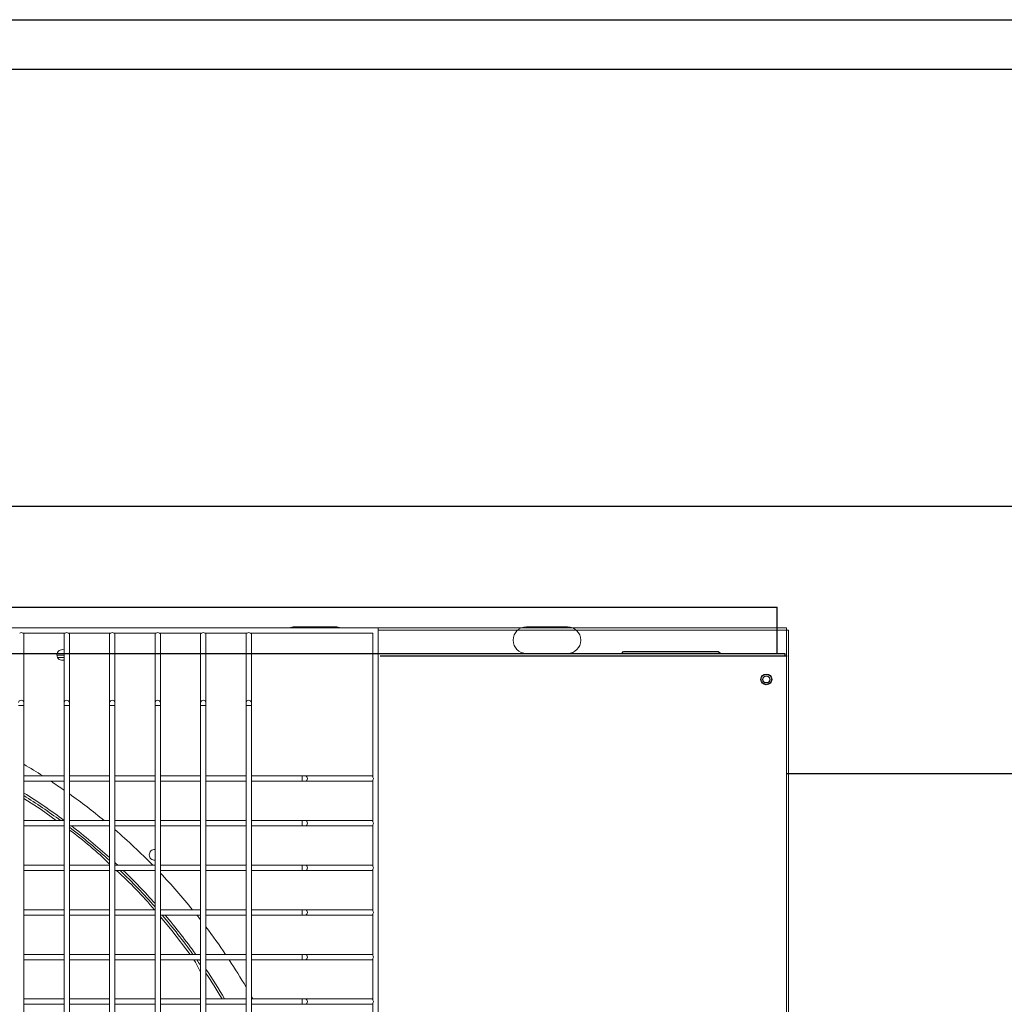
# Model space of a CAD drawing. Header units: millimetres. Extents: x 4 to 3534, y 14 to 98.
# Tile 70 of 161: x 19.993 to 20.544, y 56.93 to 57.482. Entities that reach past the tile are written whole.
import ezdxf

# ---------------------------------------------------------------- set-up
doc = ezdxf.new("R2010")
doc.units = ezdxf.units.MM
doc.header["$MEASUREMENT"] = 0
for name, color, linetype in [('ARQ - EQUIPO CONDENSADORA', 2, 'Continuous'), ('ARQ-DETALHES', 7, 'Continuous'), ('ARQ-ELETROCALHA', 3, 'Continuous'), ('ARQ-SMB-CTE', 2, 'Continuous')]:
    doc.layers.add(name, color=color, linetype=linetype)

msp = doc.modelspace()

# ---------------------------------------------------------------- linework, layer by layer
at = {"layer": 'ARQ - EQUIPO CONDENSADORA', "color": 7, "linetype": 'Continuous'}
for p, q in [((19.21500417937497, 57.15291315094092), (20.41710417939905, 57.15291315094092)), ((20.41710417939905, 57.12687315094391), (20.41710417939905, 57.15291315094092)), ((19.20985317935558, 57.12687315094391), (20.42135317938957, 57.12687315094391)), ((20.3300141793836, 57.12687315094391), (20.33105417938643, 57.12791315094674)), ((20.33105417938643, 57.12791315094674), (20.38410417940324, 57.12791315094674)), ((20.38410417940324, 57.12791315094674), (20.38558945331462, 57.12687315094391)), ((20.42135317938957, 57.12687315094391), (20.42135317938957, 57.12562215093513)), ((20.19460317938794, 57.12562215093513), (20.42135217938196, 57.12562215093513)), ((20.42135317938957, 57.12562215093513), (20.42260317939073, 57.12562215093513))]:
    msp.add_line(p, q, dxfattribs=at)
at = {"layer": 'ARQ - EQUIPO CONDENSADORA', "color": 7, "linetype": 'Continuous', "lineweight": 15}
for p, q in [((20.41710417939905, 57.15291315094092), (19.21500417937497, 57.15291315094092)), ((20.41710417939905, 57.14125115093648), (20.41710417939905, 57.15291315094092)), ((20.19350517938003, 57.14125115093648), (19.43750517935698, 57.14125115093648)), ((20.01815572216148, 57.13825115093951), (19.99435463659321, 57.13825115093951)), ((19.99500517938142, 57.13775115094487), (19.99500517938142, 57.13825115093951)), ((19.99500517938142, 57.09937812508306), (19.99500517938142, 57.13775115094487)), ((20.01750517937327, 57.13825115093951), (20.01750517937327, 57.13775115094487)), ((20.01750517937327, 57.13775115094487), (20.01750517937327, 57.09937812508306)), ((20.04365572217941, 57.13825115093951), (20.01985463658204, 57.13825115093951)), ((20.02050517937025, 57.13775115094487), (20.02050517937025, 57.13825115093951)), ((20.02050517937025, 57.09937812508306), (20.02050517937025, 57.13775115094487)), ((20.0430051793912, 57.13825115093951), (20.0430051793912, 57.13775115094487)), ((20.0430051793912, 57.13775115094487), (20.0430051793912, 57.09937812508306)), ((20.06915572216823, 57.13825115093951), (20.04535463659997, 57.13825115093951)), ((20.04600517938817, 57.13775115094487), (20.04600517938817, 57.13825115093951)), ((20.04600517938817, 57.09937812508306), (20.04600517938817, 57.13775115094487)), ((20.06850517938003, 57.13825115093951), (20.06850517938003, 57.13775115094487)), ((20.06850517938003, 57.13775115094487), (20.06850517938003, 57.09937812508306)), ((20.09465572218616, 57.13825115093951), (20.07085463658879, 57.13825115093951)), ((20.071505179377, 57.13775115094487), (20.071505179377, 57.13825115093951)), ((20.071505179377, 57.09937812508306), (20.071505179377, 57.13775115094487)), ((20.09400517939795, 57.13825115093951), (20.09400517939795, 57.13775115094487)), ((20.09400517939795, 57.13775115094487), (20.09400517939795, 57.09937812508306)), ((20.12015572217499, 57.13825115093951), (20.09635463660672, 57.13825115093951)), ((20.09700517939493, 57.13775115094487), (20.09700517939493, 57.13825115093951)), ((20.09700517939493, 57.09937812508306), (20.09700517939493, 57.13775115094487)), ((20.11950517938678, 57.13825115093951), (20.11950517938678, 57.13775115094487)), ((20.11950517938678, 57.13775115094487), (20.11950517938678, 57.09937812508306)), ((20.19050517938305, 57.13825115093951), (20.12185463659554, 57.13825115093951)), ((20.12250517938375, 57.13775115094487), (20.12250517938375, 57.13825115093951)), ((20.12250517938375, 57.09937812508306), (20.12250517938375, 57.13775115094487)), ((20.16960417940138, 57.14186315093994), (20.14660417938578, 57.14186315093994)), ((20.19050517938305, 57.05760060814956), (20.19050517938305, 57.13825115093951)), ((20.19350517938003, 56.38525115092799), (20.19350517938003, 57.14125115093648)), ((20.42225517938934, 57.14125115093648), (20.19350517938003, 57.14125115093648)), ((20.42225517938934, 57.14000015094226), (20.19350517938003, 57.14000015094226)), ((20.29960417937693, 57.14186315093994), (20.27660417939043, 57.14186315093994)), ((20.42225517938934, 57.14000015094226), (20.42225517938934, 57.14125115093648)), ((20.42225517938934, 57.14000015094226), (20.4235051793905, 57.14000015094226)), ((20.42225517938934, 56.38600215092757), (20.42225517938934, 57.14000015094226)), ((20.4235051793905, 56.38600215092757), (20.4235051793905, 57.14000015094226)), ((20.27660417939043, 57.12686315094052), (20.29960417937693, 57.12686315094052)), ((20.01750517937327, 57.12596115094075), (20.01350549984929, 57.12596115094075)), ((20.01750517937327, 57.12471015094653), (20.01382007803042, 57.12471015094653)), ((19.99500517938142, 57.09770078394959), (19.99500517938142, 57.09937812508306)), ((20.01750517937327, 57.09937812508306), (20.01750517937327, 57.09770078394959)), ((20.02050517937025, 57.09770078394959), (20.02050517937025, 57.09937812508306)), ((20.0430051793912, 57.09937812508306), (20.0430051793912, 57.09770078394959)), ((20.04600517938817, 57.09770078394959), (20.04600517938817, 57.09937812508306)), ((20.06850517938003, 57.09937812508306), (20.06850517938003, 57.09770078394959)), ((20.071505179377, 57.09770078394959), (20.071505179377, 57.09937812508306)), ((20.09400517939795, 57.09937812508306), (20.09400517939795, 57.09770078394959)), ((20.09700517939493, 57.09770078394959), (20.09700517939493, 57.09937812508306)), ((20.11950517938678, 57.09937812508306), (20.11950517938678, 57.09770078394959)), ((20.12250517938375, 57.09770078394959), (20.12250517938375, 57.09937812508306)), ((19.99350517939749, 57.09770078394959), (19.99200517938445, 57.09770078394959)), ((19.99500517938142, 57.09770078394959), (19.99350517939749, 57.09770078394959)), ((19.99500517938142, 57.05675061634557), (19.99500517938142, 57.09770078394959)), ((20.01750517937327, 57.09770078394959), (20.01750517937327, 57.05675115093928)), ((20.01900517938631, 57.09770078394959), (20.01750517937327, 57.09770078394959)), ((20.02050517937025, 57.09770078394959), (20.01900517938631, 57.09770078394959)), ((20.02050517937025, 57.05675061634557), (20.02050517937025, 57.09770078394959)), ((20.0430051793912, 57.09770078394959), (20.0430051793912, 57.05675115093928)), ((20.04450517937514, 57.09770078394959), (20.0430051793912, 57.09770078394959)), ((20.04600517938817, 57.09770078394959), (20.04450517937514, 57.09770078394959)), ((20.04600517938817, 57.05675061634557), (20.04600517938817, 57.09770078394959)), ((20.06850517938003, 57.09770078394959), (20.06850517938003, 57.05675115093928)), ((20.07000517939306, 57.09770078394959), (20.06850517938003, 57.09770078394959)), ((20.071505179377, 57.09770078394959), (20.07000517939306, 57.09770078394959)), ((20.071505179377, 57.05675061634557), (20.071505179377, 57.09770078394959)), ((20.09400517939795, 57.09770078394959), (20.09400517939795, 57.05675115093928)), ((20.09550517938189, 57.09770078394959), (20.09400517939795, 57.09770078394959)), ((20.09700517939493, 57.09770078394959), (20.09550517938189, 57.09770078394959)), ((20.09700517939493, 57.05675061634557), (20.09700517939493, 57.09770078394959)), ((20.11950517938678, 57.09770078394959), (20.11950517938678, 57.05675115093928)), ((20.12100517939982, 57.09770078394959), (20.11950517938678, 57.09770078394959)), ((20.12250517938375, 57.09770078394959), (20.12100517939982, 57.09770078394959)), ((20.12250517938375, 57.05675061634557), (20.12250517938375, 57.09770078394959)), ((20.01750517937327, 57.05825115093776), (19.99500517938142, 57.05825115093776)), ((19.99500517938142, 57.03175061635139), (19.99500517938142, 57.05675061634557)), ((19.99500517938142, 57.05525115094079), (20.01750517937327, 57.05525115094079)), ((20.01750517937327, 57.05675115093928), (20.01750517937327, 57.0317511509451)), ((20.0430051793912, 57.05825115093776), (20.02050517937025, 57.05825115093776)), ((20.02050517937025, 57.03175061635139), (20.02050517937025, 57.05675061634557)), ((20.02050517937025, 57.05525115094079), (20.0430051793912, 57.05525115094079)), ((20.0430051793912, 57.05675115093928), (20.0430051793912, 57.0317511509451)), ((20.06850517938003, 57.05825115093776), (20.04600517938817, 57.05825115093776)), ((20.04600517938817, 57.03175061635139), (20.04600517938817, 57.05675061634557)), ((20.04600517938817, 57.05525115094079), (20.06850517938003, 57.05525115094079)), ((20.06850517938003, 57.05675115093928), (20.06850517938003, 57.0317511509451)), ((20.09400517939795, 57.05825115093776), (20.071505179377, 57.05825115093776)), ((20.071505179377, 57.03175061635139), (20.071505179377, 57.05675061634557)), ((20.071505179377, 57.05525115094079), (20.09400517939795, 57.05525115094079)), ((20.09400517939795, 57.05675115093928), (20.09400517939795, 57.0317511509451)), ((20.11950517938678, 57.05825115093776), (20.09700517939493, 57.05825115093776)), ((20.09700517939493, 57.03175061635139), (20.09700517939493, 57.05675061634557)), ((20.09700517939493, 57.05525115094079), (20.11950517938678, 57.05525115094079)), ((20.11950517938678, 57.05675115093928), (20.11950517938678, 57.0317511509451)), ((20.15092892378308, 57.05825115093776), (20.12250517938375, 57.05825115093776)), ((20.12250517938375, 57.03175061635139), (20.12250517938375, 57.05675061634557)), ((20.12250517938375, 57.05525115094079), (20.15092892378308, 57.05525115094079)), ((20.15260626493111, 57.05825115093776), (20.15092892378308, 57.05825115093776)), ((20.15092892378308, 57.05525115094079), (20.15092892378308, 57.05825115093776)), ((20.15092892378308, 57.05525115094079), (20.15260626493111, 57.05525115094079)), ((20.19000517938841, 57.05825115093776), (20.15260626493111, 57.05825115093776)), ((20.15260626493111, 57.05525115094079), (20.19000517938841, 57.05525115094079)), ((20.19050517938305, 57.05825115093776), (20.19000517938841, 57.05825115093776)), ((20.19000517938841, 57.05525115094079), (20.19050517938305, 57.05525115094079)), ((20.19050517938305, 57.03260060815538), (20.19050517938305, 57.055901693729)), ((20.01750517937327, 57.03325115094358), (19.99500517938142, 57.03325115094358)), ((20.0430051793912, 57.03325115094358), (20.02050517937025, 57.03325115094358)), ((20.06850517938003, 57.03325115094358), (20.04600517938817, 57.03325115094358)), ((20.09400517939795, 57.03325115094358), (20.071505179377, 57.03325115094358)), ((20.11950517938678, 57.03325115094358), (20.09700517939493, 57.03325115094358)), ((20.15092892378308, 57.03325115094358), (20.12250517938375, 57.03325115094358)), ((20.15260626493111, 57.03325115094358), (20.15092892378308, 57.03325115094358)), ((20.15092892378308, 57.03025115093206), (20.15092892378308, 57.03325115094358)), ((20.19000517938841, 57.03325115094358), (20.15260626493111, 57.03325115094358)), ((20.19050517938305, 57.03325115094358), (20.19000517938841, 57.03325115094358)), ((19.99500517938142, 57.00675061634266), (19.99500517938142, 57.03175061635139)), ((19.99500517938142, 57.03025115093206), (20.01750517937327, 57.03025115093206)), ((20.01750517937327, 57.0317511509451), (20.01750517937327, 57.00675115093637)), ((20.02050517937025, 57.00675061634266), (20.02050517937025, 57.03175061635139)), ((20.02050517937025, 57.03025115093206), (20.0430051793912, 57.03025115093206)), ((20.0430051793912, 57.0317511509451), (20.0430051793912, 57.00675115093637)), ((20.04600517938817, 57.00675061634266), (20.04600517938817, 57.03175061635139)), ((20.04600517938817, 57.03025115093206), (20.06850517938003, 57.03025115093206)), ((20.06850517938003, 57.0317511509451), (20.06850517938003, 57.00675115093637)), ((20.071505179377, 57.00675061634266), (20.071505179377, 57.03175061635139)), ((20.071505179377, 57.03025115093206), (20.09400517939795, 57.03025115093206)), ((20.09400517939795, 57.0317511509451), (20.09400517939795, 57.00675115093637)), ((20.09700517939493, 57.00675061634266), (20.09700517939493, 57.03175061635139)), ((20.09700517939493, 57.03025115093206), (20.11950517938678, 57.03025115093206)), ((20.11950517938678, 57.0317511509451), (20.11950517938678, 57.00675115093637)), ((20.12250517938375, 57.00675061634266), (20.12250517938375, 57.03175061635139)), ((20.12250517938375, 57.03025115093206), (20.15092892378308, 57.03025115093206)), ((20.15092892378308, 57.03025115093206), (20.15260626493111, 57.03025115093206)), ((20.15260626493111, 57.03025115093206), (20.19000517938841, 57.03025115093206)), ((20.19000517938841, 57.03025115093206), (20.19050517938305, 57.03025115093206)), ((20.19050517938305, 57.00760060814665), (20.19050517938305, 57.03090169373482)), ((20.01750517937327, 57.00825115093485), (19.99500517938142, 57.00825115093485)), ((19.99500517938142, 56.98175061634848), (19.99500517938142, 57.00675061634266)), ((19.99500517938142, 57.00525115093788), (20.01750517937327, 57.00525115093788)), ((20.01750517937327, 57.00675115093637), (20.01750517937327, 56.98175115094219)), ((20.0430051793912, 57.00825115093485), (20.02050517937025, 57.00825115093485)), ((20.02050517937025, 56.98175061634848), (20.02050517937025, 57.00675061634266)), ((20.02050517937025, 57.00525115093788), (20.0430051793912, 57.00525115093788)), ((20.0430051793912, 57.00675115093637), (20.0430051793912, 56.98175115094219)), ((20.06850517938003, 57.00825115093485), (20.04600517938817, 57.00825115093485)), ((20.04600517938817, 56.98175061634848), (20.04600517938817, 57.00675061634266)), ((20.04600517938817, 57.00525115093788), (20.06850517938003, 57.00525115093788)), ((20.06850517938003, 57.00675115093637), (20.06850517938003, 56.98175115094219)), ((20.09400517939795, 57.00825115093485), (20.071505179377, 57.00825115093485)), ((20.071505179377, 56.98175061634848), (20.071505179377, 57.00675061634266)), ((20.071505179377, 57.00525115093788), (20.09400517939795, 57.00525115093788)), ((20.09400517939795, 57.00675115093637), (20.09400517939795, 56.98175115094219)), ((20.11950517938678, 57.00825115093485), (20.09700517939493, 57.00825115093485)), ((20.09700517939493, 56.98175061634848), (20.09700517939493, 57.00675061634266)), ((20.09700517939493, 57.00525115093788), (20.11950517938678, 57.00525115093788)), ((20.11950517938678, 57.00675115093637), (20.11950517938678, 56.98175115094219)), ((20.15092892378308, 57.00825115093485), (20.12250517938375, 57.00825115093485)), ((20.12250517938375, 56.98175061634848), (20.12250517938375, 57.00675061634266)), ((20.12250517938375, 57.00525115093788), (20.15092892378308, 57.00525115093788)), ((20.15260626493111, 57.00825115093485), (20.15092892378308, 57.00825115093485)), ((20.15092892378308, 57.00525115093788), (20.15092892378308, 57.00825115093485)), ((20.15092892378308, 57.00525115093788), (20.15260626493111, 57.00525115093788)), ((20.19000517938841, 57.00825115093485), (20.15260626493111, 57.00825115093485)), ((20.15260626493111, 57.00525115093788), (20.19000517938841, 57.00525115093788)), ((20.19050517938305, 57.00825115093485), (20.19000517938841, 57.00825115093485)), ((20.19000517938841, 57.00525115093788), (20.19050517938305, 57.00525115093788)), ((20.19050517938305, 56.98260060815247), (20.19050517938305, 57.00590169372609)), ((20.01750517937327, 56.98325115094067), (19.99500517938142, 56.98325115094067)), ((20.0430051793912, 56.98325115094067), (20.02050517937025, 56.98325115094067)), ((20.06850517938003, 56.98325115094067), (20.04600517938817, 56.98325115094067)), ((20.09400517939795, 56.98325115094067), (20.071505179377, 56.98325115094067)), ((20.11950517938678, 56.98325115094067), (20.09700517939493, 56.98325115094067)), ((20.15092892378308, 56.98325115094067), (20.12250517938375, 56.98325115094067)), ((20.15260626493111, 56.98325115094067), (20.15092892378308, 56.98325115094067)), ((20.15092892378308, 56.9802511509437), (20.15092892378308, 56.98325115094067)), ((20.19000517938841, 56.98325115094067), (20.15260626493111, 56.98325115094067)), ((20.19050517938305, 56.98325115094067), (20.19000517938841, 56.98325115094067)), ((19.99500517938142, 56.95675061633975), (19.99500517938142, 56.98175061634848)), ((19.99500517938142, 56.9802511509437), (20.01750517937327, 56.9802511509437)), ((20.01750517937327, 56.98175115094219), (20.01750517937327, 56.95675115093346)), ((20.02050517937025, 56.95675061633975), (20.02050517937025, 56.98175061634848)), ((20.02050517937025, 56.9802511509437), (20.0430051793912, 56.9802511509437)), ((20.0430051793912, 56.98175115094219), (20.0430051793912, 56.95675115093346)), ((20.04600517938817, 56.95675061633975), (20.04600517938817, 56.98175061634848)), ((20.04600517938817, 56.9802511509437), (20.06850517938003, 56.9802511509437)), ((20.06850517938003, 56.98175115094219), (20.06850517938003, 56.95675115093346)), ((20.071505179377, 56.95675061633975), (20.071505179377, 56.98175061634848)), ((20.071505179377, 56.9802511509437), (20.09400517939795, 56.9802511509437)), ((20.09400517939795, 56.98175115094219), (20.09400517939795, 56.95675115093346)), ((20.09700517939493, 56.95675061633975), (20.09700517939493, 56.98175061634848)), ((20.09700517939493, 56.9802511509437), (20.11950517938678, 56.9802511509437)), ((20.11950517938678, 56.98175115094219), (20.11950517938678, 56.95675115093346)), ((20.12250517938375, 56.95675061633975), (20.12250517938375, 56.98175061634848)), ((20.12250517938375, 56.9802511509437), (20.15092892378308, 56.9802511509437)), ((20.15092892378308, 56.9802511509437), (20.15260626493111, 56.9802511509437)), ((20.15260626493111, 56.9802511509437), (20.19000517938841, 56.9802511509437)), ((20.19000517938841, 56.9802511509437), (20.19050517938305, 56.9802511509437)), ((20.19050517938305, 56.95760060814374), (20.19050517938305, 56.98090169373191)), ((20.01750517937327, 56.95825115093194), (19.99500517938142, 56.95825115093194)), ((19.99500517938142, 56.93175061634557), (19.99500517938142, 56.95675061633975)), ((20.01750517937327, 56.95675115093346), (20.01750517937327, 56.93175115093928)), ((20.0430051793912, 56.95825115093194), (20.02050517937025, 56.95825115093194)), ((20.02050517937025, 56.93175061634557), (20.02050517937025, 56.95675061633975)), ((20.0430051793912, 56.95675115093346), (20.0430051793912, 56.93175115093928)), ((20.06850517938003, 56.95825115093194), (20.04600517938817, 56.95825115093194)), ((20.04600517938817, 56.93175061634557), (20.04600517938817, 56.95675061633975)), ((20.06850517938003, 56.95675115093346), (20.06850517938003, 56.93175115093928)), ((20.09400517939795, 56.95825115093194), (20.071505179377, 56.95825115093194)), ((20.071505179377, 56.93175061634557), (20.071505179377, 56.95675061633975)), ((20.09400517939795, 56.95675115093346), (20.09400517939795, 56.93175115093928)), ((20.11950517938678, 56.95825115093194), (20.09700517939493, 56.95825115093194)), ((20.09700517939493, 56.93175061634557), (20.09700517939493, 56.95675061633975)), ((20.11950517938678, 56.95675115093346), (20.11950517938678, 56.93175115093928)), ((20.15092892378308, 56.95825115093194), (20.12250517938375, 56.95825115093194)), ((20.12250517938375, 56.93175061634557), (20.12250517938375, 56.95675061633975)), ((20.15260626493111, 56.95825115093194), (20.15092892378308, 56.95825115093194)), ((20.15092892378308, 56.95525115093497), (20.15092892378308, 56.95825115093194)), ((20.19000517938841, 56.95825115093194), (20.15260626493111, 56.95825115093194)), ((20.19050517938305, 56.95825115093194), (20.19000517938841, 56.95825115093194)), ((20.19050517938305, 56.93260060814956), (20.19050517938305, 56.95590169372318)), ((19.99500517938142, 56.95525115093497), (20.01750517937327, 56.95525115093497)), ((20.02050517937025, 56.95525115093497), (20.0430051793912, 56.95525115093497)), ((20.04600517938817, 56.95525115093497), (20.06850517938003, 56.95525115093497)), ((20.071505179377, 56.95525115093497), (20.09400517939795, 56.95525115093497)), ((20.09700517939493, 56.95525115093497), (20.11950517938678, 56.95525115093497)), ((20.12250517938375, 56.95525115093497), (20.15092892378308, 56.95525115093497)), ((20.15092892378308, 56.95525115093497), (20.15260626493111, 56.95525115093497)), ((20.15260626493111, 56.95525115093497), (20.19000517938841, 56.95525115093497)), ((20.19000517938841, 56.95525115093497), (20.19050517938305, 56.95525115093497)), ((20.09697026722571, 56.93325115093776), (20.09700517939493, 56.9340630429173)), ((20.01750517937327, 56.93325115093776), (19.99500517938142, 56.93325115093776)), ((19.99500517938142, 56.90675061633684), (19.99500517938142, 56.93175061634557)), ((19.99500517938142, 56.93025115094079), (20.01750517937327, 56.93025115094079)), ((20.01750517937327, 56.93175115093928), (20.01750517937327, 56.90675115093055)), ((20.0430051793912, 56.93325115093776), (20.02050517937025, 56.93325115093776)), ((20.02050517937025, 56.90675061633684), (20.02050517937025, 56.93175061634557)), ((20.02050517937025, 56.93025115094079), (20.0430051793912, 56.93025115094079)), ((20.0430051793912, 56.93175115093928), (20.0430051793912, 56.90675115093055)), ((20.06850517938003, 56.93325115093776), (20.04600517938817, 56.93325115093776)), ((20.04600517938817, 56.90675061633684), (20.04600517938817, 56.93175061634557)), ((20.04600517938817, 56.93025115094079), (20.06850517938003, 56.93025115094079)), ((20.06850517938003, 56.93175115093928), (20.06850517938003, 56.90675115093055)), ((20.09400517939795, 56.93325115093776), (20.071505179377, 56.93325115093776)), ((20.071505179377, 56.90675061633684), (20.071505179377, 56.93175061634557)), ((20.071505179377, 56.93025115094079), (20.09400517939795, 56.93025115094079)), ((20.09400517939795, 56.93175115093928), (20.09400517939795, 56.90675115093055)), ((20.11950517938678, 56.93325115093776), (20.09700517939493, 56.93325115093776)), ((20.09700517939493, 56.90675061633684), (20.09700517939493, 56.93175061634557)), ((20.09700517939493, 56.93025115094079), (20.11950517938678, 56.93025115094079)), ((20.11950517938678, 56.93175115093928), (20.11950517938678, 56.90675115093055)), ((20.15092892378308, 56.93325115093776), (20.12250517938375, 56.93325115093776)), ((20.12250517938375, 56.90675061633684), (20.12250517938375, 56.93175061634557)), ((20.12250517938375, 56.93025115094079), (20.15092892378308, 56.93025115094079)), ((20.15260626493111, 56.93325115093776), (20.15092892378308, 56.93325115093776)), ((20.15092892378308, 56.93025115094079), (20.15092892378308, 56.93325115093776)), ((20.15092892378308, 56.93025115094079), (20.15260626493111, 56.93025115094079)), ((20.19000517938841, 56.93325115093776), (20.15260626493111, 56.93325115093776)), ((20.15260626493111, 56.93025115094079), (20.19000517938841, 56.93025115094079)), ((20.19050517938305, 56.93325115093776), (20.19000517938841, 56.93325115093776)), ((20.19000517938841, 56.93025115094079), (20.19050517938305, 56.93025115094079)), ((20.19050517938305, 56.90760060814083), (20.19050517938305, 56.930901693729))]:
    msp.add_line(p, q, dxfattribs=at)
for points in [[(19.99350517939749, 57.10063613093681), (19.99293115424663, 57.10054037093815), (19.9924445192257, 57.10026766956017), (19.99211936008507, 57.09985954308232), (19.99200517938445, 57.09937812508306)], [(19.99500517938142, 57.09937812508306), (19.9948909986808, 57.09985954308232), (19.99456583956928, 57.10026766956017), (19.99407920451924, 57.10054037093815), (19.99350517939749, 57.10063613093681)], [(20.01900517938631, 57.10063613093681), (20.01843115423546, 57.10054037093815), (20.01794451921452, 57.10026766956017), (20.01761936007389, 57.09985954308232), (20.01750517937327, 57.09937812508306)], [(20.02050517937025, 57.09937812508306), (20.02039099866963, 57.09985954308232), (20.0200658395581, 57.10026766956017), (20.01957920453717, 57.10054037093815), (20.01900517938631, 57.10063613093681)], [(20.04450517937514, 57.10063613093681), (20.04393115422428, 57.10054037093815), (20.04344451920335, 57.10026766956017), (20.04311936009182, 57.09985954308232), (20.0430051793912, 57.09937812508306)], [(20.04600517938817, 57.09937812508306), (20.04589099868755, 57.09985954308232), (20.04556583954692, 57.10026766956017), (20.04507920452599, 57.10054037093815), (20.04450517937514, 57.10063613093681)], [(20.07000517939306, 57.10063613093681), (20.06943115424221, 57.10054037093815), (20.06894451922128, 57.10026766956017), (20.06861936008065, 57.09985954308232), (20.06850517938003, 57.09937812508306)], [(20.071505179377, 57.09937812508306), (20.07139099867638, 57.09985954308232), (20.07106583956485, 57.10026766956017), (20.07057920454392, 57.10054037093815), (20.07000517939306, 57.10063613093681)], [(20.09550517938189, 57.10063613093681), (20.09493115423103, 57.10054037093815), (20.0944445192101, 57.10026766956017), (20.09411936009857, 57.09985954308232), (20.09400517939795, 57.09937812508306)], [(20.09700517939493, 57.09937812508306), (20.09689099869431, 57.09985954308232), (20.09656583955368, 57.10026766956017), (20.09607920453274, 57.10054037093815), (20.09550517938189, 57.10063613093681)], [(20.12100517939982, 57.10063613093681), (20.12043115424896, 57.10054037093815), (20.11994451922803, 57.10026766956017), (20.1196193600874, 57.09985954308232), (20.11950517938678, 57.09937812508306)], [(20.12250517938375, 57.09937812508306), (20.12239099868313, 57.09985954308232), (20.1220658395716, 57.10026766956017), (20.12157920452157, 57.10054037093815), (20.12100517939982, 57.10063613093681)], [(20.15260626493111, 57.05525115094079), (20.15308768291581, 57.05536533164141), (20.15349580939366, 57.05569049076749), (20.15376851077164, 57.05617712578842), (20.15386427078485, 57.05675115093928), (20.15376851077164, 57.05732517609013), (20.15349580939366, 57.05781181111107), (20.15308768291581, 57.05813697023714), (20.15260626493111, 57.05825115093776), (20.15260626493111, 57.05825115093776)], [(20.01316699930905, 57.03325115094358), (20.0046394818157, 57.03943459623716), (19.99500517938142, 57.04556310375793)], [(20.15260626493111, 57.03025115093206), (20.15308768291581, 57.03036533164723), (20.15349580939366, 57.03069049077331), (20.15376851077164, 57.03117712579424), (20.15386427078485, 57.0317511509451), (20.15376851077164, 57.0323251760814), (20.15349580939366, 57.03281181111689), (20.15308768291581, 57.03313697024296), (20.15260626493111, 57.03325115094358), (20.15260626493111, 57.03325115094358)], [(20.15260626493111, 57.00525115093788), (20.15308768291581, 57.0053653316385), (20.15349580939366, 57.00569049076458), (20.15376851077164, 57.00617712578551), (20.15386427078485, 57.00675115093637), (20.15376851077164, 57.00732517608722), (20.15349580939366, 57.00781181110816), (20.15308768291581, 57.00813697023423), (20.15260626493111, 57.00825115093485), (20.15260626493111, 57.00825115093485)], [(20.15260626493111, 56.9802511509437), (20.15308768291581, 56.98036533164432), (20.15349580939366, 56.9806904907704), (20.15376851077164, 56.98117712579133), (20.15386427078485, 56.98175115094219), (20.15376851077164, 56.98232517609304), (20.15349580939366, 56.98281181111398), (20.15308768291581, 56.98313697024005), (20.15260626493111, 56.98325115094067), (20.15260626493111, 56.98325115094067)], [(20.08810145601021, 56.95825115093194), (20.07797170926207, 56.97167883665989), (20.071505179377, 56.97928756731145)], [(20.15260626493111, 56.95525115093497), (20.15308768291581, 56.95536533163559), (20.15349580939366, 56.95569049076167), (20.15376851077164, 56.9561771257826), (20.15386427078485, 56.95675115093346), (20.15376851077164, 56.95732517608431), (20.15349580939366, 56.95781181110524), (20.15308768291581, 56.95813697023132), (20.15260626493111, 56.95825115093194), (20.15260626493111, 56.95825115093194)], [(20.09400517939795, 56.94825708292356), (20.09121510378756, 56.95382984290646), (20.09027876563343, 56.95525115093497)], [(20.15260626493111, 56.93025115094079), (20.15308768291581, 56.93036533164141), (20.15349580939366, 56.93069049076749), (20.15376851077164, 56.93117712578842), (20.15386427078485, 56.93175115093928), (20.15376851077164, 56.93232517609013), (20.15349580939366, 56.93281181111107), (20.15308768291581, 56.93313697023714), (20.15260626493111, 56.93325115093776), (20.15260626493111, 56.93325115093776)]]:
    msp.add_lwpolyline(points, dxfattribs=at)
at = {"layer": 'ARQ - EQUIPO CONDENSADORA', "color": 7, "linetype": 'Continuous'}
for centre, radius in [((20.41100217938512, 57.11237215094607), 0.003000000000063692), ((20.41100417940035, 57.11237215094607), 0.002000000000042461)]:
    msp.add_circle(centre, radius, dxfattribs=at)
at = {"layer": 'ARQ - EQUIPO CONDENSADORA', "color": 7, "linetype": 'Continuous', "lineweight": 15}
for centre, radius, start, end in [((19.99350517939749, 57.13726094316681), 0.0013046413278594, 49.37510826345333, 130.6248918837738), ((19.99438129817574, 57.13770674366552), 0.0006254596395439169, 4.071399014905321, 60.5064962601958), ((20.01812906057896, 57.13770674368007), 0.0006254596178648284, 119.4935031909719, 175.9286083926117), ((20.01900517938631, 57.13726094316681), 0.001304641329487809, 49.37510829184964, 130.6248917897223), ((20.01988129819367, 57.13770674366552), 0.0006254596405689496, 4.071400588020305, 60.50649633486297), ((20.04362906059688, 57.13770674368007), 0.0006254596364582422, 119.4935041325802, 175.9286078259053), ((20.04450517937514, 57.13726094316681), 0.001304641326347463, 49.37510811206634, 130.6248918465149), ((20.04538129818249, 57.13770674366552), 0.0006254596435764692, 4.071401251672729, 60.50649622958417), ((20.06912906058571, 57.13770674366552), 0.0006254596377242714, 119.493504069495, 175.9286062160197), ((20.07000517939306, 57.13726094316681), 0.001304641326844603, 49.37510813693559, 130.6248918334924), ((20.07088129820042, 57.13770674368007), 0.0006254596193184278, 4.071396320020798, 60.50649711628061), ((20.09462906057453, 57.13770674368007), 0.0006254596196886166, 119.4935032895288, 175.9286084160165), ((20.09550517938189, 57.13726094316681), 0.001304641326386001, 49.37510815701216, 130.6248918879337), ((20.09638129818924, 57.13770674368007), 0.0006254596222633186, 4.07139700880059, 60.50649701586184), ((20.12012906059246, 57.13770674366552), 0.0006254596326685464, 119.4935039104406, 175.9286075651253), ((20.12100517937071, 57.13726094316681), 0.001304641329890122, 49.37510819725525, 130.6248916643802), ((20.12188129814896, 57.13770674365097), 0.0006254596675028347, 4.07139913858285, 60.50649478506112), ((20.14660417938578, 57.13436315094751), 0.007500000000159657, 90, 113.306717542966), ((20.16960417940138, 57.13436315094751), 0.007500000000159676, 66.69328245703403, 90), ((20.27660417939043, 57.13436315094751), 0.007500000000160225, 90, 270), ((20.29960417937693, 57.13436315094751), 0.007500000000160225, 270, 90), ((20.01650417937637, 57.1260501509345), 0.003000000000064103, 70.50852098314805, 180), ((20.01650417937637, 57.1260501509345), 0.003000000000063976, 180, 289.491479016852), ((19.81650417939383, 56.76225215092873), 0.3512500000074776, 57.42653026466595, 59.45679809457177), ((19.81650417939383, 56.76225215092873), 0.351250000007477, 55.09308591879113, 56.52856143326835), ((20.18996077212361, 57.05762726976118), 0.0006254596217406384, 29.49350406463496, 85.92860839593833), ((20.18996077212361, 57.05587503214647), 0.0006254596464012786, 274.0713925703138, 330.5064942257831), ((20.18951497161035, 57.05675115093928), 0.001304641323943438, 319.3751079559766, 40.62489204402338), ((19.81650417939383, 56.76225215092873), 0.3375000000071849, 53.44754213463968, 58.06938774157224), ((19.81650417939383, 56.76225215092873), 0.3362500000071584, 53.70161619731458, 57.93655572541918), ((19.81650417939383, 56.76225215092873), 0.3512500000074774, 50.49124705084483, 54.49417183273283), ((20.18996077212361, 57.03262726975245), 0.0006254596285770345, 29.49350367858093, 85.92860770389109), ((19.81650417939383, 56.76225215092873), 0.336250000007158, 47.6537820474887, 52.64912984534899), ((19.9099673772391, 56.87446740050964), 0.1891280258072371, 45.29737850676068, 54.23513585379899), ((19.81650417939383, 56.76225215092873), 0.3375000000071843, 47.84689209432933, 52.56760759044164), ((19.81650417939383, 56.76225215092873), 0.3512500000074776, 44.45533410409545, 49.20279845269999), ((20.18996077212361, 57.03087503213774), 0.0006254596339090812, 274.0713923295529, 330.5064955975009), ((20.18951497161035, 57.0317511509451), 0.00130464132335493, 319.3751079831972, 40.62489201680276), ((20.06823419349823, 57.01398216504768), 0.003000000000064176, 84.81748664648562, 180), ((20.06823419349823, 57.01398216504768), 0.003000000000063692, 180, 275.1825133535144), ((19.81650417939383, 56.76225215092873), 0.3375000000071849, 46.7930784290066, 47.15612541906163), ((19.89844208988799, 56.84083215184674), 0.2215387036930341, 40.00562665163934, 47.91644893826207), ((19.81650417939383, 56.76225215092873), 0.336250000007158, 41.45764451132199, 46.27566175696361), ((19.81650417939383, 56.76225215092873), 0.3375000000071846, 41.69729139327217, 46.05423581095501), ((20.18996077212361, 57.00762726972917), 0.0006254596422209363, 29.49350514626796, 85.92860742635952), ((20.18996077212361, 57.00587503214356), 0.0006254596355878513, 274.0713923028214, 330.5064952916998), ((20.18951497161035, 57.00675115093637), 0.001304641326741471, 319.3751081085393, 40.62489189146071), ((19.81650417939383, 56.76225215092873), 0.3512500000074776, 38.9895506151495, 43.44944203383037), ((20.18996077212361, 56.98262726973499), 0.0006254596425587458, 29.49350476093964, 85.92860721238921), ((19.81650417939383, 56.76225215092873), 0.3362500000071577, 35.65453684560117, 40.41536983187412), ((19.81650417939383, 56.76225215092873), 0.3375000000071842, 35.50245074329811, 40.23491138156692), ((19.81650417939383, 56.76225215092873), 0.3512500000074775, 37.81089662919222, 38.36271931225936), ((20.18996077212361, 56.98087503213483), 0.0006254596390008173, 274.0713923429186, 330.506494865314), ((20.18951497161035, 56.98175115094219), 0.00130464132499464, 319.375108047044, 40.62489195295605), ((19.81650417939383, 56.76225215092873), 0.351250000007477, 33.91789180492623, 37.00534548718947), ((20.18996077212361, 56.95762726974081), 0.000625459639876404, 29.49350439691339, 85.92860722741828), ((20.18996077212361, 56.95587503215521), 0.0006254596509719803, 274.0713930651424, 330.5064945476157), ((20.18951497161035, 56.95675115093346), 0.001304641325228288, 319.3751080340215, 40.62489196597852), ((19.81650417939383, 56.76225215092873), 0.3362500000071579, 34.38292965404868, 35.02786287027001), ((19.81650417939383, 56.76225215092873), 0.3375000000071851, 34.69183231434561, 34.87925528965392), ((19.81650417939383, 56.76225215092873), 0.3375000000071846, 30.44185512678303, 33.78664900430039), ((19.81650417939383, 56.76225215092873), 0.3512500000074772, 30.38611235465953, 33.33020399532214), ((19.81650417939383, 56.76225215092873), 0.336250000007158, 30.56710862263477, 33.46698536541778), ((19.81650417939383, 56.76225215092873), 0.3512500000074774, 29.13243175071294, 29.40426995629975), ((20.18996077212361, 56.93262726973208), 0.0006254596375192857, 29.49350409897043, 85.92860725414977), ((20.18996077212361, 56.93087503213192), 0.0006254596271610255, 274.0713920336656, 330.5064960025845), ((20.18951497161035, 56.93175115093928), 0.001304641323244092, 319.3751079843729, 40.62489201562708)]:
    msp.add_arc(centre, radius, start, end, dxfattribs=at)
at = {"layer": 'ARQ-DETALHES', "color": 7}
for p, q in [((21.68819659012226, 57.2093631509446), (16.93115480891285, 57.2093631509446)), ((21.68819659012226, 57.05936315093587), (20.42260317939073, 57.05936315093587))]:
    msp.add_line(p, q, dxfattribs=at)
at = {"layer": 'ARQ-ELETROCALHA', "color": 7}
msp.add_line((21.02521775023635, 57.45418208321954), (17.03210417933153, 57.45418208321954), dxfattribs=at)
at = {"layer": 'ARQ-SMB-CTE', "color": 7}
msp.add_line((17.10085390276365, 57.48214499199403), (21.14452239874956, 57.48214499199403), dxfattribs=at)

doc.saveas('drawing.dxf')
